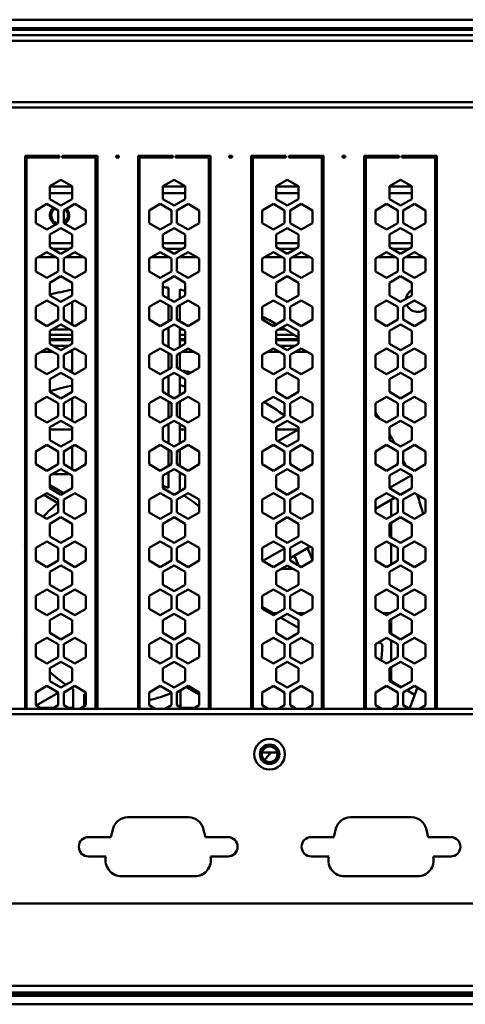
# Model space of a CAD drawing. Header units: millimetres. Extents: x 6596 to 7860, y -415 to 716.
# Tile 10 of 56: x 7139 to 7219, y -415 to -238. Entities that reach past the tile are written whole.
import ezdxf

# ---------------------------------------------------------------- set-up
doc = ezdxf.new("R2010")
doc.units = ezdxf.units.MM
doc.header["$LTSCALE"] = 81.675
doc.layers.get('0').update_dxf_attribs({"linetype": 'CONTINUOUS'})

msp = doc.modelspace()

# ---------------------------------------------------------------- linework, layer by layer
at = {"linetype": 'Continuous', "lineweight": 50}
for p, q in [((7490.87, -238.36), (7061.17, -238.36)), ((7490.87, -239.86), (7061.17, -239.86)), ((7063.52, -240.16), (7488.52, -240.16)), ((7062.52, -241.16), (7489.52, -241.16)), ((7488.32, -242.16), (7063.72, -242.16)), ((7375.32, -253.16), (7083.82, -253.16)), ((7375.32, -254.16), (7083.82, -254.16)), ((7139.82, -262.84), (7139.82, -362.16)), ((7146, -262.84), (7139.82, -262.84)), ((7140.06, -362.16), (7140.06, -263.14)), ((7140.06, -263.14), (7146, -263.14)), ((7146, -263.14), (7146, -262.84)), ((7146.51, -262.84), (7146.51, -263.14)), ((7152.82, -262.84), (7146.51, -262.84)), ((7146.51, -263.14), (7152.46, -263.14)), ((7148.06, -263.14), (7148.06, -262.84)), ((7152.46, -362.16), (7152.46, -263.14)), ((7152.82, -262.84), (7152.82, -362.16)), ((7156.16, -263.14), (7156.16, -262.84)), ((7156.16, -262.84), (7156.67, -262.84)), ((7156.67, -263.14), (7156.16, -263.14)), ((7156.67, -262.84), (7156.67, -263.14)), ((7160.12, -262.84), (7160.12, -362.16)), ((7166.32, -262.84), (7160.12, -262.84)), ((7160.38, -362.16), (7160.38, -263.14)), ((7160.38, -263.14), (7166.32, -263.14)), ((7166.32, -263.14), (7166.32, -262.84)), ((7166.83, -262.84), (7166.83, -263.14)), ((7173.12, -262.84), (7166.83, -262.84)), ((7166.83, -263.14), (7172.78, -263.14)), ((7172.78, -362.16), (7172.78, -263.14)), ((7173.12, -262.84), (7173.12, -362.16)), ((7176.48, -263.14), (7176.48, -262.84)), ((7176.48, -262.84), (7176.99, -262.84)), ((7176.99, -263.14), (7176.48, -263.14)), ((7176.99, -262.84), (7176.99, -263.14)), ((7180.42, -262.84), (7180.42, -362.16)), ((7186.64, -262.84), (7180.42, -262.84)), ((7180.7, -362.16), (7180.7, -263.14)), ((7180.7, -263.14), (7186.64, -263.14)), ((7186.64, -263.14), (7186.64, -262.84)), ((7187.15, -262.84), (7187.15, -263.14)), ((7193.42, -262.84), (7187.15, -262.84)), ((7187.15, -263.14), (7193.1, -263.14)), ((7193.1, -362.16), (7193.1, -263.14)), ((7193.42, -262.84), (7193.42, -362.16)), ((7196.8, -263.14), (7196.8, -262.84)), ((7196.8, -262.84), (7197.31, -262.84)), ((7197.31, -263.14), (7196.8, -263.14)), ((7197.31, -262.84), (7197.31, -263.14)), ((7200.72, -262.84), (7200.72, -362.16)), ((7206.96, -262.84), (7200.72, -262.84)), ((7201.02, -362.16), (7201.02, -263.14)), ((7201.02, -263.14), (7206.96, -263.14)), ((7206.96, -263.14), (7206.96, -262.84)), ((7207.47, -262.84), (7207.47, -263.14)), ((7213.72, -262.84), (7207.47, -262.84)), ((7207.47, -263.14), (7213.42, -263.14)), ((7208.4, -263.14), (7208.4, -262.84)), ((7212.85, -263.14), (7212.85, -262.84)), ((7213.42, -362.16), (7213.42, -263.14)), ((7213.72, -262.84), (7213.72, -362.16)), ((7139.82, -263.81), (7140.06, -263.81)), ((7152.82, -263.76), (7152.46, -263.76)), ((7172.78, -263.74), (7173.02, -263.74)), ((7180.42, -263.81), (7180.7, -263.81)), ((7213.42, -263.76), (7213.72, -263.76)), ((7213.42, -263.81), (7213.72, -263.81)), ((7140.06, -265.81), (7139.82, -265.81)), ((7173.02, -265.74), (7172.78, -265.74)), ((7180.7, -265.81), (7180.42, -265.81)), ((7213.72, -265.81), (7213.42, -265.81)), ((7140.06, -268.31), (7139.82, -268.31)), ((7146.26, -267.14), (7144.26, -268.29)), ((7144.26, -268.29), (7144.26, -270.6)), ((7148.26, -268.31), (7144.26, -268.31)), ((7148.26, -268.29), (7146.26, -267.14)), ((7148.26, -270.6), (7148.26, -268.29)), ((7152.82, -268.31), (7152.46, -268.31)), ((7160.38, -268.31), (7160.12, -268.31)), ((7166.58, -267.14), (7164.58, -268.29)), ((7164.58, -268.29), (7164.58, -270.6)), ((7168.58, -268.31), (7164.58, -268.31)), ((7168.58, -268.29), (7166.58, -267.14)), ((7168.58, -270.6), (7168.58, -268.29)), ((7173.12, -268.31), (7172.78, -268.31)), ((7180.7, -268.31), (7180.42, -268.31)), ((7186.9, -267.14), (7184.9, -268.29)), ((7184.9, -268.29), (7184.9, -270.6)), ((7188.9, -268.31), (7184.9, -268.31)), ((7188.9, -268.29), (7186.9, -267.14)), ((7188.9, -270.6), (7188.9, -268.29)), ((7193.42, -268.31), (7193.1, -268.31)), ((7201.02, -268.31), (7200.72, -268.31)), ((7207.22, -267.14), (7205.22, -268.29)), ((7205.22, -268.29), (7205.22, -270.6)), ((7209.22, -268.31), (7205.22, -268.31)), ((7209.22, -268.29), (7207.22, -267.14)), ((7209.22, -270.6), (7209.22, -268.29)), ((7213.72, -268.31), (7213.42, -268.31)), ((7139.82, -269.51), (7140.06, -269.51)), ((7144.26, -269.51), (7148.26, -269.51)), ((7144.26, -270.6), (7146.26, -271.75)), ((7146.26, -271.75), (7148.26, -270.6)), ((7152.46, -269.51), (7152.82, -269.51)), ((7160.12, -269.51), (7160.38, -269.51)), ((7164.58, -269.51), (7168.58, -269.51)), ((7164.58, -270.6), (7166.58, -271.75)), ((7166.58, -271.75), (7168.58, -270.6)), ((7172.78, -269.51), (7173.12, -269.51)), ((7180.42, -269.51), (7180.7, -269.51)), ((7184.9, -269.51), (7188.9, -269.51)), ((7184.9, -270.6), (7186.9, -271.75)), ((7186.9, -271.75), (7188.9, -270.6)), ((7193.1, -269.51), (7193.42, -269.51)), ((7200.72, -269.51), (7201.02, -269.51)), ((7205.22, -269.51), (7209.22, -269.51)), ((7205.22, -270.6), (7207.22, -271.75)), ((7207.22, -271.75), (7209.22, -270.6)), ((7213.42, -269.51), (7213.72, -269.51)), ((7143.76, -271.47), (7141.76, -272.62)), ((7145.76, -272.62), (7143.76, -271.47)), ((7148.76, -271.47), (7146.76, -272.62)), ((7150.76, -272.62), (7148.76, -271.47)), ((7164.08, -271.47), (7162.08, -272.62)), ((7166.08, -272.62), (7164.08, -271.47)), ((7169.08, -271.47), (7167.08, -272.62)), ((7171.08, -272.62), (7169.08, -271.47)), ((7184.4, -271.47), (7182.4, -272.62)), ((7186.4, -272.62), (7184.4, -271.47)), ((7189.4, -271.47), (7187.4, -272.62)), ((7191.4, -272.62), (7189.4, -271.47)), ((7204.72, -271.47), (7202.72, -272.62)), ((7206.72, -272.62), (7204.72, -271.47)), ((7209.72, -271.47), (7207.72, -272.62)), ((7211.72, -272.62), (7209.72, -271.47)), ((7141.76, -272.62), (7141.76, -274.93)), ((7145.76, -274.93), (7145.76, -272.62)), ((7146.76, -272.62), (7146.76, -274.93)), ((7150.76, -274.93), (7150.76, -272.62)), ((7162.08, -272.62), (7162.08, -274.93)), ((7166.08, -274.93), (7166.08, -272.62)), ((7167.08, -272.62), (7167.08, -274.93)), ((7171.08, -274.93), (7171.08, -272.62)), ((7182.4, -272.62), (7182.4, -274.93)), ((7186.4, -274.93), (7186.4, -272.62)), ((7187.4, -272.62), (7187.4, -274.93)), ((7191.4, -274.93), (7191.4, -272.62)), ((7202.72, -272.62), (7202.72, -274.93)), ((7206.72, -274.93), (7206.72, -272.62)), ((7207.72, -272.62), (7207.72, -274.93)), ((7211.72, -274.93), (7211.72, -272.62)), ((7141.76, -274.93), (7143.76, -276.08)), ((7143.76, -276.08), (7145.76, -274.93)), ((7146.26, -275.8), (7144.26, -276.95)), ((7148.26, -276.95), (7146.26, -275.8)), ((7146.76, -274.93), (7148.76, -276.08)), ((7148.76, -276.08), (7150.76, -274.93)), ((7162.08, -274.93), (7164.08, -276.08)), ((7164.08, -276.08), (7166.08, -274.93)), ((7166.58, -275.8), (7164.58, -276.95)), ((7168.58, -276.95), (7166.58, -275.8)), ((7167.08, -274.93), (7169.08, -276.08)), ((7169.08, -276.08), (7171.08, -274.93)), ((7182.4, -274.93), (7184.4, -276.08)), ((7184.4, -276.08), (7186.4, -274.93)), ((7186.9, -275.8), (7184.9, -276.95)), ((7188.9, -276.95), (7186.9, -275.8)), ((7187.4, -274.93), (7189.4, -276.08)), ((7189.4, -276.08), (7191.4, -274.93)), ((7202.72, -274.93), (7204.72, -276.08)), ((7204.72, -276.08), (7206.72, -274.93)), ((7207.22, -275.8), (7205.22, -276.95)), ((7209.22, -276.95), (7207.22, -275.8)), ((7207.72, -274.93), (7209.72, -276.08)), ((7209.72, -276.08), (7211.72, -274.93)), ((7144.26, -276.95), (7144.26, -279.26)), ((7148.26, -279.26), (7148.26, -276.95)), ((7164.58, -276.95), (7164.58, -279.26)), ((7168.58, -279.26), (7168.58, -276.95)), ((7184.9, -276.95), (7184.9, -279.26)), ((7188.9, -279.26), (7188.9, -276.95)), ((7205.22, -276.95), (7205.22, -279.26)), ((7209.22, -279.26), (7209.22, -276.95)), ((7139.82, -278.51), (7140.06, -278.51)), ((7144.26, -278.51), (7148.26, -278.51)), ((7144.26, -279.26), (7146.26, -280.41)), ((7146.26, -280.41), (7148.26, -279.26)), ((7152.46, -278.51), (7152.82, -278.51)), ((7160.12, -278.51), (7160.38, -278.51)), ((7164.58, -278.51), (7168.58, -278.51)), ((7164.58, -279.26), (7166.58, -280.41)), ((7166.58, -280.41), (7168.58, -279.26)), ((7172.78, -278.51), (7173.12, -278.51)), ((7180.42, -278.51), (7180.7, -278.51)), ((7184.9, -278.51), (7188.9, -278.51)), ((7184.9, -279.26), (7186.9, -280.41)), ((7186.9, -280.41), (7188.9, -279.26)), ((7193.1, -278.51), (7193.42, -278.51)), ((7200.72, -278.51), (7201.02, -278.51)), ((7205.22, -278.51), (7209.22, -278.51)), ((7205.22, -279.26), (7207.22, -280.41)), ((7207.22, -280.41), (7209.22, -279.26)), ((7213.42, -278.51), (7213.72, -278.51)), ((7139.82, -279.51), (7140.06, -279.51)), ((7140.06, -281.01), (7139.82, -281.01)), ((7143.76, -280.13), (7141.76, -281.28)), ((7145.29, -281.01), (7142.22, -281.01)), ((7145.76, -281.28), (7143.76, -280.13)), ((7144.7, -279.51), (7147.82, -279.51)), ((7148.76, -280.13), (7146.76, -281.28)), ((7150.29, -281.01), (7147.22, -281.01)), ((7150.76, -281.28), (7148.76, -280.13)), ((7152.46, -279.51), (7152.82, -279.51)), ((7152.82, -281.01), (7152.46, -281.01)), ((7160.12, -279.51), (7160.38, -279.51)), ((7160.38, -281.01), (7160.12, -281.01)), ((7164.08, -280.13), (7162.08, -281.28)), ((7165.61, -281.01), (7162.54, -281.01)), ((7166.08, -281.28), (7164.08, -280.13)), ((7165.02, -279.51), (7168.14, -279.51)), ((7169.08, -280.13), (7167.08, -281.28)), ((7170.61, -281.01), (7167.54, -281.01)), ((7171.08, -281.28), (7169.08, -280.13)), ((7172.78, -279.51), (7173.12, -279.51)), ((7173.12, -281.01), (7172.78, -281.01)), ((7180.42, -279.51), (7180.7, -279.51)), ((7180.7, -281.01), (7180.42, -281.01)), ((7184.4, -280.13), (7182.4, -281.28)), ((7185.93, -281.01), (7182.86, -281.01)), ((7186.4, -281.28), (7184.4, -280.13)), ((7185.34, -279.51), (7188.46, -279.51)), ((7189.4, -280.13), (7187.4, -281.28)), ((7190.93, -281.01), (7187.86, -281.01)), ((7191.4, -281.28), (7189.4, -280.13)), ((7193.1, -279.51), (7193.42, -279.51)), ((7193.42, -281.01), (7193.1, -281.01)), ((7200.72, -279.51), (7201.02, -279.51)), ((7201.02, -281.01), (7200.72, -281.01)), ((7204.72, -280.13), (7202.72, -281.28)), ((7206.25, -281.01), (7203.18, -281.01)), ((7206.72, -281.28), (7204.72, -280.13)), ((7205.66, -279.51), (7208.78, -279.51)), ((7209.72, -280.13), (7207.72, -281.28)), ((7210.27, -281.01), (7208.18, -281.01)), ((7211.72, -281.28), (7209.72, -280.13)), ((7213.42, -279.51), (7213.72, -279.51)), ((7141.76, -281.28), (7141.76, -283.59)), ((7145.76, -283.59), (7145.76, -281.28)), ((7146.76, -281.28), (7146.76, -283.59)), ((7150.76, -283.59), (7150.76, -281.28)), ((7162.08, -281.28), (7162.08, -283.59)), ((7166.08, -283.59), (7166.08, -281.28)), ((7167.08, -281.28), (7167.08, -283.59)), ((7171.08, -283.59), (7171.08, -281.28)), ((7182.4, -281.28), (7182.4, -283.59)), ((7186.4, -283.59), (7186.4, -281.28)), ((7187.4, -281.28), (7187.4, -283.59)), ((7191.4, -283.59), (7191.4, -281.28)), ((7202.72, -281.28), (7202.72, -283.59)), ((7206.72, -283.59), (7206.72, -281.28)), ((7207.72, -281.28), (7207.72, -283.59)), ((7211.72, -283.59), (7211.72, -281.28)), ((7141.76, -283.59), (7143.76, -284.74)), ((7143.76, -284.74), (7145.76, -283.59)), ((7146.26, -284.46), (7144.26, -285.61)), ((7148.26, -285.61), (7146.26, -284.46)), ((7146.76, -283.59), (7148.76, -284.74)), ((7148.76, -284.74), (7150.76, -283.59)), ((7162.08, -283.59), (7164.08, -284.74)), ((7164.08, -284.74), (7166.08, -283.59)), ((7166.58, -284.46), (7164.58, -285.61)), ((7168.58, -285.61), (7166.58, -284.46)), ((7167.08, -283.59), (7169.08, -284.74)), ((7169.08, -284.74), (7171.08, -283.59)), ((7182.4, -283.59), (7184.4, -284.74)), ((7184.4, -284.74), (7186.4, -283.59)), ((7186.9, -284.46), (7184.9, -285.61)), ((7188.9, -285.61), (7186.9, -284.46)), ((7187.4, -283.59), (7189.4, -284.74)), ((7189.4, -284.74), (7191.4, -283.59)), ((7202.72, -283.59), (7204.72, -284.74)), ((7204.72, -284.74), (7206.72, -283.59)), ((7207.22, -284.46), (7205.22, -285.61)), ((7209.22, -285.61), (7207.22, -284.46)), ((7207.72, -283.59), (7209.72, -284.74)), ((7209.72, -284.74), (7211.72, -283.59)), ((7144.26, -285.61), (7144.26, -287.92)), ((7148.26, -287.92), (7148.26, -285.61)), ((7164.58, -285.61), (7164.58, -287.92)), ((7165.58, -286.53), (7165.58, -288.5)), ((7168.58, -287.92), (7168.58, -285.61)), ((7184.9, -285.61), (7184.9, -287.92)), ((7188.9, -287.92), (7188.9, -285.61)), ((7205.22, -285.61), (7205.22, -287.92)), ((7209.22, -287.92), (7209.22, -285.61)), ((7144.26, -287.92), (7146.26, -289.07)), ((7146.26, -289.07), (7148.26, -287.92)), ((7164.58, -287.92), (7166.58, -289.07)), ((7166.58, -289.07), (7168.58, -287.92)), ((7167.58, -288.49), (7167.58, -286.85)), ((7184.9, -287.92), (7186.9, -289.07)), ((7186.9, -289.07), (7188.9, -287.92)), ((7205.22, -287.92), (7207.22, -289.07)), ((7207.22, -289.07), (7209.22, -287.92)), ((7143.76, -288.79), (7141.76, -289.94)), ((7141.76, -289.94), (7141.76, -292.25)), ((7145.76, -289.94), (7143.76, -288.79)), ((7145.76, -292.25), (7145.76, -289.94)), ((7148.76, -288.79), (7146.76, -289.94)), ((7146.76, -289.94), (7146.76, -292.25)), ((7148.3, -293.14), (7148.3, -289.05)), ((7150.76, -289.94), (7148.76, -288.79)), ((7150.76, -292.25), (7150.76, -289.94)), ((7164.08, -288.79), (7162.08, -289.94)), ((7162.08, -289.94), (7162.08, -292.25)), ((7166.08, -289.94), (7164.08, -288.79)), ((7165.58, -289.66), (7165.58, -292.54)), ((7166.08, -292.25), (7166.08, -289.94)), ((7169.08, -288.79), (7167.08, -289.94)), ((7167.08, -289.94), (7167.08, -292.25)), ((7167.58, -292.54), (7167.58, -289.65)), ((7171.08, -289.94), (7169.08, -288.79)), ((7171.08, -292.25), (7171.08, -289.94)), ((7184.4, -288.79), (7182.4, -289.94)), ((7182.4, -289.94), (7182.4, -292.25)), ((7186.4, -289.94), (7184.4, -288.79)), ((7186.4, -292.25), (7186.4, -289.94)), ((7189.4, -288.79), (7187.4, -289.94)), ((7187.4, -289.94), (7187.4, -292.25)), ((7191.4, -289.94), (7189.4, -288.79)), ((7191.4, -292.25), (7191.4, -289.94)), ((7204.72, -288.79), (7202.72, -289.94)), ((7202.72, -289.94), (7202.72, -292.25)), ((7206.72, -289.94), (7204.72, -288.79)), ((7206.72, -292.25), (7206.72, -289.94)), ((7209.72, -288.79), (7207.72, -289.94)), ((7207.72, -289.94), (7207.72, -292.25)), ((7211.72, -289.94), (7209.72, -288.79)), ((7211.72, -292.25), (7211.72, -289.94)), ((7141.76, -292.25), (7143.76, -293.4)), ((7143.76, -293.4), (7145.76, -292.25)), ((7146.26, -293.12), (7144.26, -294.27)), ((7148.26, -294.27), (7146.26, -293.12)), ((7146.76, -292.25), (7148.76, -293.4)), ((7148.76, -293.4), (7150.76, -292.25)), ((7162.08, -292.25), (7164.08, -293.4)), ((7164.08, -293.4), (7166.08, -292.25)), ((7166.58, -293.12), (7164.58, -294.27)), ((7168.58, -294.27), (7166.58, -293.12)), ((7167.08, -292.25), (7169.08, -293.4)), ((7169.08, -293.4), (7171.08, -292.25)), ((7182.4, -292.25), (7184.4, -293.4)), ((7184.4, -293.4), (7186.4, -292.25)), ((7186.9, -293.12), (7184.9, -294.27)), ((7188.9, -294.27), (7186.9, -293.12)), ((7187.4, -292.25), (7189.4, -293.4)), ((7189.4, -293.4), (7191.4, -292.25)), ((7202.72, -292.25), (7204.72, -293.4)), ((7204.72, -293.4), (7206.72, -292.25)), ((7207.22, -293.12), (7205.22, -294.27)), ((7209.22, -294.27), (7207.22, -293.12)), ((7207.72, -292.25), (7209.72, -293.4)), ((7209.72, -293.4), (7211.72, -292.25)), ((7140.06, -294.01), (7139.82, -294.01)), ((7140.06, -295.01), (7139.82, -295.01)), ((7144.26, -294.27), (7144.26, -296.58)), ((7148.26, -295.01), (7144.26, -295.01)), ((7147.81, -294.01), (7144.71, -294.01)), ((7148.26, -296.58), (7148.26, -294.27)), ((7164.58, -294.27), (7164.58, -296.58)), ((7165.58, -293.69), (7165.58, -297.16)), ((7167.58, -297.15), (7167.58, -293.7)), ((7168.13, -294.01), (7167.58, -294.01)), ((7168.58, -295.01), (7167.58, -295.01)), ((7168.58, -296.58), (7168.58, -294.27)), ((7173.12, -294.01), (7172.78, -294.01)), ((7173.12, -295.01), (7172.78, -295.01)), ((7180.7, -294.01), (7180.42, -294.01)), ((7180.7, -295.01), (7180.42, -295.01)), ((7184.9, -294.27), (7184.9, -296.58)), ((7188.04, -295.01), (7184.9, -295.01)), ((7186.53, -294.01), (7185.35, -294.01)), ((7188.9, -296.58), (7188.9, -294.27)), ((7205.22, -294.27), (7205.22, -296.58)), ((7209.22, -296.58), (7209.22, -294.27)), ((7139.82, -295.79), (7140.06, -295.79)), ((7140.06, -295.91), (7139.82, -295.91)), ((7139.82, -296.93), (7140.06, -296.93)), ((7144.26, -295.79), (7148.26, -295.79)), ((7148.26, -295.91), (7144.26, -295.91)), ((7144.26, -296.58), (7146.26, -297.73)), ((7144.86, -296.93), (7147.65, -296.93)), ((7146.26, -297.73), (7148.26, -296.58)), ((7164.58, -296.58), (7166.58, -297.73)), ((7166.58, -297.73), (7168.58, -296.58)), ((7167.58, -295.79), (7168.58, -295.79)), ((7168.58, -295.91), (7167.58, -295.91)), ((7167.58, -296.93), (7167.97, -296.93)), ((7172.78, -295.79), (7173.12, -295.79)), ((7173.12, -295.91), (7172.78, -295.91)), ((7172.78, -296.93), (7173.12, -296.93)), ((7180.42, -295.79), (7180.7, -295.79)), ((7180.7, -295.91), (7180.42, -295.91)), ((7180.42, -296.93), (7180.7, -296.93)), ((7184.9, -295.79), (7185.45, -295.79)), ((7188.9, -295.91), (7184.9, -295.91)), ((7184.9, -296.58), (7186.9, -297.73)), ((7188.9, -295.78), (7185.45, -295.79)), ((7185.5, -296.93), (7188.29, -296.93)), ((7186.9, -297.73), (7188.9, -296.58)), ((7205.22, -296.58), (7207.22, -297.73)), ((7207.22, -297.73), (7209.22, -296.58)), ((7140.06, -298.06), (7139.82, -298.06)), ((7143.76, -297.45), (7141.76, -298.6)), ((7141.76, -298.6), (7141.76, -300.91)), ((7144.81, -298.06), (7142.7, -298.06)), ((7145.76, -298.6), (7143.76, -297.45)), ((7145.76, -300.91), (7145.76, -298.6)), ((7148.76, -297.45), (7146.76, -298.6)), ((7146.76, -298.6), (7146.76, -300.91)), ((7148.3, -298.06), (7147.7, -298.06)), ((7148.3, -301.8), (7148.3, -297.71)), ((7150.76, -298.6), (7148.76, -297.45)), ((7150.76, -300.91), (7150.76, -298.6)), ((7164.08, -297.45), (7162.08, -298.6)), ((7162.08, -298.6), (7162.08, -300.91)), ((7166.08, -298.6), (7164.08, -297.45)), ((7165.58, -298.32), (7165.58, -301.2)), ((7166.08, -300.91), (7166.08, -298.6)), ((7169.08, -297.45), (7167.08, -298.6)), ((7167.08, -298.6), (7167.08, -300.91)), ((7167.58, -301.2), (7167.58, -298.31)), ((7170.13, -298.06), (7168.02, -298.06)), ((7171.08, -298.6), (7169.08, -297.45)), ((7171.08, -300.91), (7171.08, -298.6)), ((7173.12, -298.06), (7172.78, -298.06)), ((7180.7, -298.06), (7180.42, -298.06)), ((7184.4, -297.45), (7182.4, -298.6)), ((7182.4, -298.6), (7182.4, -300.91)), ((7185.45, -298.06), (7183.34, -298.06)), ((7186.4, -298.6), (7184.4, -297.45)), ((7186.4, -300.91), (7186.4, -298.6)), ((7189.4, -297.45), (7187.4, -298.6)), ((7187.4, -298.6), (7187.4, -300.91)), ((7190.45, -298.06), (7188.34, -298.06)), ((7191.4, -298.6), (7189.4, -297.45)), ((7191.4, -300.91), (7191.4, -298.6)), ((7204.72, -297.45), (7202.72, -298.6)), ((7202.72, -298.6), (7202.72, -300.91)), ((7206.72, -298.6), (7204.72, -297.45)), ((7206.72, -300.91), (7206.72, -298.6)), ((7209.72, -297.45), (7207.72, -298.6)), ((7207.72, -298.6), (7207.72, -300.91)), ((7211.72, -298.6), (7209.72, -297.45)), ((7211.72, -300.91), (7211.72, -298.6)), ((7141.76, -300.91), (7143.76, -302.07)), ((7143.76, -302.07), (7145.76, -300.91)), ((7146.26, -301.78), (7144.26, -302.93)), ((7148.26, -302.93), (7146.26, -301.78)), ((7146.76, -300.91), (7148.76, -302.07)), ((7148.76, -302.07), (7150.76, -300.91)), ((7162.08, -300.91), (7164.08, -302.07)), ((7164.08, -302.07), (7166.08, -300.91)), ((7166.58, -301.78), (7164.58, -302.93)), ((7165.58, -302.35), (7165.58, -305.82)), ((7168.58, -302.93), (7166.58, -301.78)), ((7167.08, -300.91), (7169.08, -302.07)), ((7167.58, -305.81), (7167.58, -302.36)), ((7169.08, -302.07), (7171.08, -300.91)), ((7182.4, -300.91), (7184.4, -302.07)), ((7184.4, -302.07), (7186.4, -300.91)), ((7186.9, -301.78), (7184.9, -302.93)), ((7188.9, -302.93), (7186.9, -301.78)), ((7187.4, -300.91), (7189.4, -302.07)), ((7189.4, -302.07), (7191.4, -300.91)), ((7202.72, -300.91), (7204.72, -302.07)), ((7204.72, -302.07), (7206.72, -300.91)), ((7207.22, -301.78), (7205.22, -302.93)), ((7209.22, -302.93), (7207.22, -301.78)), ((7207.72, -300.91), (7209.72, -302.07)), ((7209.72, -302.07), (7211.72, -300.91)), ((7144.26, -302.93), (7144.26, -305.24)), ((7148.26, -305.24), (7148.26, -302.93)), ((7164.58, -302.93), (7164.58, -305.24)), ((7168.58, -305.24), (7168.58, -302.93)), ((7184.9, -302.93), (7184.9, -305.24)), ((7188.9, -305.24), (7188.9, -302.93)), ((7205.22, -302.93), (7205.22, -305.24)), ((7209.22, -305.24), (7209.22, -302.93)), ((7144.26, -305.24), (7146.26, -306.4)), ((7146.26, -306.4), (7148.26, -305.24)), ((7164.58, -305.24), (7166.58, -306.4)), ((7166.58, -306.4), (7168.58, -305.24)), ((7184.9, -305.24), (7186.9, -306.4)), ((7186.9, -306.4), (7188.9, -305.24)), ((7205.22, -305.24), (7207.22, -306.4)), ((7207.22, -306.4), (7209.22, -305.24)), ((7143.76, -306.11), (7141.76, -307.26)), ((7141.76, -307.26), (7141.76, -309.57)), ((7145.76, -307.26), (7143.76, -306.11)), ((7145.76, -309.57), (7145.76, -307.26)), ((7148.76, -306.11), (7146.76, -307.26)), ((7146.76, -307.26), (7146.76, -309.57)), ((7148.3, -310.46), (7148.3, -306.37)), ((7150.76, -307.26), (7148.76, -306.11)), ((7150.76, -309.57), (7150.76, -307.26)), ((7164.08, -306.11), (7162.08, -307.26)), ((7162.08, -307.26), (7162.08, -309.57)), ((7166.08, -307.26), (7164.08, -306.11)), ((7165.58, -306.98), (7165.58, -309.86)), ((7166.08, -309.57), (7166.08, -307.26)), ((7169.08, -306.11), (7167.08, -307.26)), ((7167.08, -307.26), (7167.08, -309.57)), ((7167.58, -309.86), (7167.58, -306.97)), ((7171.08, -307.26), (7169.08, -306.11)), ((7171.08, -309.57), (7171.08, -307.26)), ((7184.4, -306.11), (7182.4, -307.26)), ((7182.4, -307.26), (7182.4, -309.57)), ((7186.4, -307.26), (7184.4, -306.11)), ((7186.4, -309.57), (7186.4, -307.26)), ((7189.4, -306.11), (7187.4, -307.26)), ((7187.4, -307.26), (7187.4, -309.57)), ((7191.4, -307.26), (7189.4, -306.11)), ((7191.4, -309.57), (7191.4, -307.26)), ((7204.72, -306.11), (7202.72, -307.26)), ((7202.72, -307.26), (7202.72, -309.57)), ((7206.72, -307.26), (7204.72, -306.11)), ((7206.72, -309.57), (7206.72, -307.26)), ((7209.72, -306.11), (7207.72, -307.26)), ((7207.72, -307.26), (7207.72, -309.57)), ((7211.72, -307.26), (7209.72, -306.11)), ((7211.72, -309.57), (7211.72, -307.26)), ((7213.72, -306.53), (7213.42, -306.53)), ((7141.76, -309.57), (7143.76, -310.73)), ((7143.76, -310.73), (7145.76, -309.57)), ((7146.76, -309.57), (7148.76, -310.73)), ((7148.76, -310.73), (7150.76, -309.57)), ((7162.08, -309.57), (7164.08, -310.73)), ((7164.08, -310.73), (7166.08, -309.57)), ((7167.08, -309.57), (7169.08, -310.73)), ((7169.08, -310.73), (7171.08, -309.57)), ((7182.4, -309.57), (7184.4, -310.73)), ((7184.4, -310.73), (7186.4, -309.57)), ((7187.4, -309.57), (7189.4, -310.73)), ((7189.4, -310.73), (7191.4, -309.57)), ((7193.42, -309.35), (7193.1, -309.54)), ((7202.72, -309.57), (7204.72, -310.73)), ((7204.72, -310.73), (7206.72, -309.57)), ((7207.72, -309.57), (7209.72, -310.73)), ((7209.72, -310.73), (7211.72, -309.57)), ((7146.26, -310.44), (7144.26, -311.59)), ((7148.26, -311.59), (7146.26, -310.44)), ((7166.58, -310.44), (7164.58, -311.59)), ((7165.58, -311.01), (7165.58, -314.48)), ((7168.58, -311.59), (7166.58, -310.44)), ((7167.58, -314.48), (7167.58, -311.02)), ((7186.9, -310.44), (7184.9, -311.59)), ((7188.9, -311.59), (7186.9, -310.44)), ((7207.22, -310.44), (7205.22, -311.59)), ((7209.22, -311.59), (7207.22, -310.44)), ((7139.82, -312.01), (7140.06, -312.01)), ((7144.26, -311.59), (7144.26, -313.9)), ((7144.26, -312.01), (7148.26, -312.01)), ((7148.26, -313.9), (7148.26, -311.59)), ((7164.58, -311.59), (7164.58, -313.9)), ((7167.58, -312.01), (7168.58, -312.01)), ((7168.58, -313.9), (7168.58, -311.59)), ((7172.78, -312.01), (7173.12, -312.01)), ((7180.42, -312.01), (7180.7, -312.01)), ((7184.9, -311.59), (7184.9, -313.9)), ((7184.9, -312.01), (7188.81, -312.01)), ((7188.9, -311.96), (7185.22, -314.09)), ((7188.9, -313.9), (7188.9, -311.59)), ((7205.22, -311.59), (7205.22, -313.9)), ((7209.22, -313.9), (7209.22, -311.59)), ((7143.76, -314.77), (7141.76, -315.92)), ((7145.76, -315.92), (7143.76, -314.77)), ((7144.26, -313.9), (7146.26, -315.06)), ((7146.26, -315.06), (7148.26, -313.9)), ((7148.76, -314.77), (7146.76, -315.92)), ((7150.76, -315.92), (7148.76, -314.77)), ((7164.08, -314.77), (7162.08, -315.92)), ((7166.08, -315.92), (7164.08, -314.77)), ((7164.58, -313.9), (7166.58, -315.06)), ((7166.58, -315.06), (7168.58, -313.9)), ((7169.08, -314.77), (7167.08, -315.92)), ((7171.08, -315.92), (7169.08, -314.77)), ((7184.4, -314.77), (7182.4, -315.92)), ((7186.4, -315.92), (7184.4, -314.77)), ((7184.9, -313.9), (7186.9, -315.06)), ((7186.9, -315.06), (7188.9, -313.9)), ((7189.4, -314.77), (7187.4, -315.92)), ((7191.4, -315.92), (7189.4, -314.77)), ((7204.72, -314.77), (7202.72, -315.92)), ((7206.72, -315.92), (7204.72, -314.77)), ((7205.22, -313.9), (7207.22, -315.06)), ((7207.22, -315.06), (7209.22, -313.9)), ((7209.72, -314.77), (7207.72, -315.92)), ((7211.72, -315.92), (7209.72, -314.77)), ((7141.76, -315.92), (7141.76, -318.23)), ((7145.76, -318.23), (7145.76, -315.92)), ((7146.76, -315.92), (7146.76, -318.23)), ((7148.3, -319.12), (7148.3, -315.03)), ((7150.76, -318.23), (7150.76, -315.92)), ((7162.08, -315.92), (7162.08, -318.23)), ((7165.58, -315.64), (7165.58, -318.52)), ((7166.08, -318.23), (7166.08, -315.92)), ((7167.08, -315.92), (7167.08, -318.23)), ((7167.58, -318.52), (7167.58, -315.63)), ((7171.08, -318.23), (7171.08, -315.92)), ((7182.4, -315.92), (7182.4, -318.23)), ((7186.4, -318.23), (7186.4, -315.92)), ((7187.4, -315.92), (7187.4, -318.23)), ((7191.4, -318.23), (7191.4, -315.92)), ((7202.72, -315.92), (7202.72, -318.23)), ((7206.72, -318.23), (7206.72, -315.92)), ((7207.72, -315.92), (7207.72, -318.23)), ((7211.72, -318.23), (7211.72, -315.92)), ((7141.76, -318.23), (7143.76, -319.39)), ((7143.76, -319.39), (7145.76, -318.23)), ((7146.76, -318.23), (7148.76, -319.39)), ((7148.76, -319.39), (7150.76, -318.23)), ((7162.08, -318.23), (7164.08, -319.39)), ((7164.08, -319.39), (7166.08, -318.23)), ((7167.08, -318.23), (7169.08, -319.39)), ((7169.08, -319.39), (7171.08, -318.23)), ((7180.7, -316.7), (7180.42, -316.86)), ((7182.4, -318.23), (7184.4, -319.39)), ((7184.4, -319.39), (7186.4, -318.23)), ((7187.4, -318.23), (7189.4, -319.39)), ((7189.4, -319.39), (7191.4, -318.23)), ((7202.72, -318.23), (7204.72, -319.39)), ((7204.72, -319.39), (7206.72, -318.23)), ((7207.72, -318.23), (7209.72, -319.39)), ((7209.72, -319.39), (7211.72, -318.23)), ((7139.82, -319.46), (7140.06, -319.6)), ((7146.26, -319.1), (7144.26, -320.25)), ((7147.84, -320.01), (7144.67, -320.01)), ((7148.26, -320.25), (7146.26, -319.1)), ((7166.58, -319.1), (7164.58, -320.25)), ((7165.58, -319.67), (7165.58, -322.5)), ((7168.58, -320.25), (7166.58, -319.1)), ((7167.58, -323.14), (7167.58, -319.68)), ((7168.16, -320.01), (7167.58, -320.01)), ((7173.12, -320.01), (7172.78, -320.01)), ((7186.9, -319.1), (7184.9, -320.25)), ((7188.9, -320.25), (7186.9, -319.1)), ((7207.22, -319.1), (7205.22, -320.25)), ((7209.22, -320.25), (7207.22, -319.1)), ((7140.06, -321.91), (7139.82, -321.77)), ((7144.26, -320.25), (7144.26, -322.56)), ((7148.26, -322.56), (7148.26, -320.25)), ((7164.58, -320.25), (7164.58, -322.56)), ((7168.58, -322.56), (7168.58, -320.25)), ((7173.12, -321.07), (7172.78, -321.27)), ((7184.9, -320.25), (7184.9, -322.56)), ((7188.9, -322.56), (7188.9, -320.25)), ((7205.22, -320.25), (7205.22, -322.56)), ((7205.22, -322.5), (7208.98, -320.33)), ((7209.22, -322.56), (7209.22, -320.25)), ((7143.76, -323.43), (7141.76, -324.58)), ((7145.76, -324.58), (7143.76, -323.43)), ((7144.26, -322.02), (7146.72, -323.45)), ((7144.26, -322.56), (7146.26, -323.72)), ((7146.26, -323.72), (7148.26, -322.56)), ((7148.76, -323.43), (7146.76, -324.58)), ((7150.76, -324.58), (7148.76, -323.43)), ((7164.08, -323.43), (7162.08, -324.58)), ((7166.08, -324.58), (7164.08, -323.43)), ((7164.58, -322.56), (7166.58, -323.72)), ((7166.58, -323.72), (7168.58, -322.56)), ((7169.08, -323.43), (7167.08, -324.58)), ((7171.08, -324.58), (7169.08, -323.43)), ((7184.4, -323.43), (7182.4, -324.58)), ((7186.4, -324.58), (7184.4, -323.43)), ((7184.9, -322.56), (7186.9, -323.72)), ((7186.9, -323.72), (7188.9, -322.56)), ((7189.4, -323.43), (7187.4, -324.58)), ((7191.4, -324.58), (7189.4, -323.43)), ((7204.72, -323.43), (7202.72, -324.58)), ((7206.72, -324.58), (7204.72, -323.43)), ((7205.22, -322.56), (7207.22, -323.72)), ((7209.19, -322.51), (7207.19, -323.67)), ((7207.22, -323.72), (7209.22, -322.56)), ((7209.72, -323.43), (7207.72, -324.58)), ((7211.72, -324.58), (7209.72, -323.43)), ((7141.76, -324.58), (7141.76, -326.89)), ((7145.77, -325.2), (7143.22, -323.74)), ((7145.76, -326.89), (7145.76, -324.58)), ((7146.76, -324.58), (7146.76, -326.89)), ((7150.76, -326.89), (7150.76, -324.58)), ((7162.08, -324.58), (7162.08, -326.89)), ((7166.08, -326.89), (7166.08, -324.58)), ((7167.08, -324.58), (7167.08, -326.89)), ((7171.08, -326.89), (7171.08, -324.58)), ((7182.4, -324.58), (7182.4, -326.89)), ((7186.4, -326.89), (7186.4, -324.58)), ((7187.4, -324.58), (7187.4, -326.89)), ((7191.4, -326.89), (7191.4, -324.58)), ((7200.72, -325.09), (7201.02, -324.92)), ((7206.16, -324.26), (7202.72, -326.25)), ((7202.72, -324.58), (7202.72, -326.89)), ((7205.52, -327.58), (7205.52, -324.63)), ((7206.72, -326.89), (7206.72, -324.58)), ((7207.72, -324.58), (7207.72, -326.89)), ((7211.72, -326.89), (7211.72, -324.58)), ((7141.76, -326.89), (7143.76, -328.05)), ((7143.76, -328.05), (7145.76, -326.89)), ((7146.76, -326.89), (7148.76, -328.05)), ((7148.76, -328.05), (7150.76, -326.89)), ((7162.08, -326.89), (7164.08, -328.05)), ((7164.08, -328.05), (7166.08, -326.89)), ((7167.08, -326.89), (7169.08, -328.05)), ((7169.08, -328.05), (7171.08, -326.89)), ((7182.4, -326.89), (7184.4, -328.05)), ((7184.4, -328.05), (7186.4, -326.89)), ((7187.4, -326.89), (7189.4, -328.05)), ((7189.4, -328.05), (7191.4, -326.89)), ((7201.02, -327.23), (7200.72, -327.4)), ((7202.72, -326.89), (7204.72, -328.05)), ((7204.72, -328.05), (7206.72, -326.89)), ((7207.72, -326.89), (7209.72, -328.05)), ((7209.72, -328.05), (7211.72, -326.89)), ((7146.26, -327.76), (7144.26, -328.91)), ((7144.26, -328.91), (7144.26, -331.22)), ((7148.26, -328.91), (7146.26, -327.76)), ((7148.26, -331.22), (7148.26, -328.91)), ((7166.58, -327.76), (7164.58, -328.91)), ((7164.58, -328.91), (7164.58, -331.22)), ((7168.58, -328.91), (7166.58, -327.76)), ((7168.58, -331.22), (7168.58, -328.91)), ((7186.9, -327.76), (7184.9, -328.91)), ((7184.9, -328.91), (7184.9, -331.22)), ((7188.9, -328.91), (7186.9, -327.76)), ((7188.9, -331.22), (7188.9, -328.91)), ((7207.22, -327.76), (7205.22, -328.91)), ((7205.22, -328.91), (7205.22, -331.22)), ((7205.52, -331.39), (7205.52, -328.74)), ((7209.22, -328.91), (7207.22, -327.76)), ((7209.22, -331.22), (7209.22, -328.91)), ((7193.1, -329.49), (7193.42, -329.31)), ((7143.76, -332.09), (7141.76, -333.24)), ((7145.76, -333.24), (7143.76, -332.09)), ((7144.26, -331.22), (7146.26, -332.38)), ((7146.26, -332.38), (7148.26, -331.22)), ((7148.76, -332.09), (7146.76, -333.24)), ((7150.76, -333.24), (7148.76, -332.09)), ((7164.08, -332.09), (7162.08, -333.24)), ((7166.08, -333.24), (7164.08, -332.09)), ((7164.58, -331.22), (7166.58, -332.38)), ((7166.58, -332.38), (7168.58, -331.22)), ((7169.08, -332.09), (7167.08, -333.24)), ((7171.08, -333.24), (7169.08, -332.09)), ((7184.4, -332.09), (7182.4, -333.24)), ((7186.4, -333.24), (7184.4, -332.09)), ((7184.9, -331.22), (7186.9, -332.38)), ((7186.9, -332.38), (7188.9, -331.22)), ((7189.4, -332.09), (7187.4, -333.24)), ((7191.4, -333.24), (7189.4, -332.09)), ((7193.42, -331.62), (7193.1, -331.8)), ((7204.72, -332.09), (7202.72, -333.24)), ((7206.72, -333.24), (7204.72, -332.09)), ((7205.22, -331.22), (7207.22, -332.38)), ((7205.52, -336.24), (7205.52, -332.55)), ((7207.22, -332.38), (7209.22, -331.22)), ((7209.72, -332.09), (7207.72, -333.24)), ((7211.72, -333.24), (7209.72, -332.09)), ((7141.76, -333.24), (7141.76, -335.55)), ((7145.76, -335.55), (7145.76, -333.24)), ((7146.76, -333.24), (7146.76, -335.55)), ((7150.76, -335.55), (7150.76, -333.24)), ((7162.08, -333.24), (7162.08, -335.55)), ((7166.08, -335.55), (7166.08, -333.24)), ((7167.08, -333.24), (7167.08, -335.55)), ((7171.08, -335.55), (7171.08, -333.24)), ((7182.4, -333.24), (7182.4, -335.55)), ((7182.5, -335.61), (7186.4, -333.36)), ((7186.4, -335.55), (7186.4, -333.24)), ((7191, -333.01), (7187.4, -335.09)), ((7187.4, -333.24), (7187.4, -335.55)), ((7191.4, -335.55), (7191.4, -333.24)), ((7202.72, -333.24), (7202.72, -335.55)), ((7206.72, -335.55), (7206.72, -333.24)), ((7207.72, -333.24), (7207.72, -335.55)), ((7211.72, -335.55), (7211.72, -333.24)), ((7141.76, -335.55), (7143.76, -336.71)), ((7143.76, -336.71), (7145.76, -335.55)), ((7146.76, -335.55), (7148.76, -336.71)), ((7148.76, -336.71), (7150.76, -335.55)), ((7162.08, -335.55), (7164.08, -336.71)), ((7164.08, -336.71), (7166.08, -335.55)), ((7167.08, -335.55), (7169.08, -336.71)), ((7169.08, -336.71), (7171.08, -335.55)), ((7182.4, -335.55), (7184.4, -336.71)), ((7184.4, -336.71), (7186.4, -335.55)), ((7187.4, -335.55), (7189.4, -336.71)), ((7189.4, -336.71), (7191.4, -335.55)), ((7202.72, -335.55), (7204.72, -336.71)), ((7204.72, -336.71), (7206.72, -335.55)), ((7207.72, -335.55), (7209.72, -336.71)), ((7209.72, -336.71), (7211.72, -335.55)), ((7146.26, -336.42), (7144.26, -337.57)), ((7144.26, -337.57), (7144.26, -339.88)), ((7148.26, -337.57), (7146.26, -336.42)), ((7148.26, -339.88), (7148.26, -337.57)), ((7166.58, -336.42), (7164.58, -337.57)), ((7164.58, -337.57), (7164.58, -339.88)), ((7168.58, -337.57), (7166.58, -336.42)), ((7168.58, -339.88), (7168.58, -337.57)), ((7180.42, -336.82), (7180.7, -336.65)), ((7186.9, -336.42), (7184.9, -337.57)), ((7184.9, -337.57), (7184.9, -339.88)), ((7185.87, -337.01), (7187.93, -337.01)), ((7188.9, -337.57), (7186.9, -336.42)), ((7188.9, -339.88), (7188.9, -337.57)), ((7193.1, -337.01), (7193.42, -337.01)), ((7200.72, -337.01), (7201.02, -337.01)), ((7207.22, -336.42), (7205.22, -337.57)), ((7205.22, -337.57), (7205.22, -339.88)), ((7209.22, -337.57), (7207.22, -336.42)), ((7209.22, -339.88), (7209.22, -337.57)), ((7180.7, -338.96), (7180.42, -339.12)), ((7143.76, -340.75), (7141.76, -341.9)), ((7145.76, -341.9), (7143.76, -340.75)), ((7144.26, -339.88), (7146.26, -341.04)), ((7146.26, -341.04), (7148.26, -339.88)), ((7148.76, -340.75), (7146.76, -341.9)), ((7150.76, -341.9), (7148.76, -340.75)), ((7164.08, -340.75), (7162.08, -341.9)), ((7166.08, -341.9), (7164.08, -340.75)), ((7164.58, -339.88), (7166.58, -341.04)), ((7166.58, -341.04), (7168.58, -339.88)), ((7169.08, -340.75), (7167.08, -341.9)), ((7171.08, -341.9), (7169.08, -340.75)), ((7184.4, -340.75), (7182.4, -341.9)), ((7186.4, -341.9), (7184.4, -340.75)), ((7184.9, -339.88), (7186.9, -341.04)), ((7186.9, -341.04), (7188.9, -339.88)), ((7189.4, -340.75), (7187.4, -341.9)), ((7191.4, -341.9), (7189.4, -340.75)), ((7204.72, -340.75), (7202.72, -341.9)), ((7206.72, -341.9), (7204.72, -340.75)), ((7205.22, -339.88), (7207.22, -341.04)), ((7207.22, -341.04), (7209.22, -339.88)), ((7209.72, -340.75), (7207.72, -341.9)), ((7211.72, -341.9), (7209.72, -340.75)), ((7141.76, -341.9), (7141.76, -344.21)), ((7145.76, -344.21), (7145.76, -341.9)), ((7146.76, -341.9), (7146.76, -344.21)), ((7150.76, -344.21), (7150.76, -341.9)), ((7162.08, -341.9), (7162.08, -344.21)), ((7166.08, -344.21), (7166.08, -341.9)), ((7167.08, -341.9), (7167.08, -344.21)), ((7171.08, -344.21), (7171.08, -341.9)), ((7180.7, -342.88), (7180.42, -342.72)), ((7182.4, -341.9), (7182.4, -344.21)), ((7186.4, -344.21), (7186.4, -341.9)), ((7187.4, -341.9), (7187.4, -344.21)), ((7191.4, -344.21), (7191.4, -341.9)), ((7202.72, -341.9), (7202.72, -344.21)), ((7206.72, -344.21), (7206.72, -341.9)), ((7207.72, -341.9), (7207.72, -344.21)), ((7211.72, -344.21), (7211.72, -341.9)), ((7141.76, -344.21), (7143.76, -345.37)), ((7143.76, -345.37), (7145.76, -344.21)), ((7146.76, -344.21), (7148.76, -345.37)), ((7148.76, -345.37), (7150.76, -344.21)), ((7162.08, -344.21), (7164.08, -345.37)), ((7164.08, -345.37), (7166.08, -344.21)), ((7167.08, -344.21), (7169.08, -345.37)), ((7169.08, -345.37), (7171.08, -344.21)), ((7184.7, -345.19), (7182.4, -343.87)), ((7182.4, -344.21), (7184.4, -345.37)), ((7184.4, -345.37), (7186.4, -344.21)), ((7187.4, -344.21), (7189.4, -345.37)), ((7189.4, -345.37), (7191.4, -344.21)), ((7202.72, -344.21), (7204.72, -345.37)), ((7204.72, -345.37), (7206.72, -344.21)), ((7207.72, -344.21), (7209.72, -345.37)), ((7209.72, -345.37), (7211.72, -344.21)), ((7146.26, -345.08), (7144.26, -346.23)), ((7144.26, -346.23), (7144.26, -348.54)), ((7148.26, -346.23), (7146.26, -345.08)), ((7148.26, -348.54), (7148.26, -346.23)), ((7166.58, -345.08), (7164.58, -346.23)), ((7164.58, -346.23), (7164.58, -348.54)), ((7168.58, -346.23), (7166.58, -345.08)), ((7168.58, -348.54), (7168.58, -346.23)), ((7185.01, -345.01), (7184.38, -345.01)), ((7186.9, -345.08), (7184.9, -346.23)), ((7184.9, -346.23), (7184.9, -348.54)), ((7188.9, -347.62), (7185.7, -345.77)), ((7188.9, -346.23), (7186.9, -345.08)), ((7190.01, -345.01), (7188.79, -345.01)), ((7188.9, -348.54), (7188.9, -346.23)), ((7193.42, -345.01), (7193.1, -345.01)), ((7201.02, -345.01), (7200.72, -345.01)), ((7205.33, -345.01), (7204.11, -345.01)), ((7207.22, -345.08), (7205.22, -346.23)), ((7205.22, -346.23), (7205.22, -348.54)), ((7205.52, -348.71), (7205.52, -346.06)), ((7209.22, -346.23), (7207.22, -345.08)), ((7209.22, -348.54), (7209.22, -346.23)), ((7200.72, -347.7), (7201.02, -347.7)), ((7143.76, -349.41), (7141.76, -350.56)), ((7145.76, -350.56), (7143.76, -349.41)), ((7144.26, -348.54), (7146.26, -349.7)), ((7146.26, -349.7), (7148.26, -348.54)), ((7148.76, -349.41), (7146.76, -350.56)), ((7150.76, -350.56), (7148.76, -349.41)), ((7164.08, -349.41), (7162.08, -350.56)), ((7166.08, -350.56), (7164.08, -349.41)), ((7164.58, -348.54), (7166.58, -349.7)), ((7166.58, -349.7), (7168.58, -348.54)), ((7169.08, -349.41), (7167.08, -350.56)), ((7171.08, -350.56), (7169.08, -349.41)), ((7184.4, -349.41), (7182.4, -350.56)), ((7186.4, -350.56), (7184.4, -349.41)), ((7184.9, -348.54), (7186.9, -349.7)), ((7186.9, -349.7), (7188.9, -348.54)), ((7189.4, -349.41), (7187.4, -350.56)), ((7191.4, -350.56), (7189.4, -349.41)), ((7193.42, -350.23), (7193.1, -350.04)), ((7204.72, -349.41), (7202.72, -350.56)), ((7206.72, -350.56), (7204.72, -349.41)), ((7205.22, -348.54), (7207.22, -349.7)), ((7205.52, -353.56), (7205.52, -349.87)), ((7207.22, -349.7), (7209.22, -348.54)), ((7209.72, -349.41), (7207.72, -350.56)), ((7211.72, -350.56), (7209.72, -349.41)), ((7141.76, -350.56), (7141.76, -352.87)), ((7145.76, -352.87), (7145.76, -350.56)), ((7146.76, -350.56), (7146.76, -352.87)), ((7150.76, -352.87), (7150.76, -350.56)), ((7162.08, -350.56), (7162.08, -352.87)), ((7166.08, -352.87), (7166.08, -350.56)), ((7167.08, -350.56), (7167.08, -352.87)), ((7171.08, -352.87), (7171.08, -350.56)), ((7182.4, -350.56), (7182.4, -352.87)), ((7186.4, -352.87), (7186.4, -350.56)), ((7187.4, -350.56), (7187.4, -352.87)), ((7191.4, -352.87), (7191.4, -350.56)), ((7201.02, -350.32), (7200.72, -350.32)), ((7202.72, -350.56), (7202.72, -352.87)), ((7203.45, -350.32), (7203.13, -350.32)), ((7206.72, -352.87), (7206.72, -350.56)), ((7207.72, -350.56), (7207.72, -352.87)), ((7211.72, -352.87), (7211.72, -350.56)), ((7141.76, -352.87), (7143.76, -354.03)), ((7143.76, -354.03), (7145.76, -352.87)), ((7146.26, -353.74), (7144.26, -354.89)), ((7148.26, -354.89), (7146.26, -353.74)), ((7146.76, -352.87), (7148.76, -354.03)), ((7148.76, -354.03), (7150.76, -352.87)), ((7162.08, -352.87), (7164.08, -354.03)), ((7164.08, -354.03), (7166.08, -352.87)), ((7166.58, -353.74), (7164.58, -354.89)), ((7168.58, -354.89), (7166.58, -353.74)), ((7167.08, -352.87), (7169.08, -354.03)), ((7169.08, -354.03), (7171.08, -352.87)), ((7182.4, -352.87), (7184.4, -354.03)), ((7184.4, -354.03), (7186.4, -352.87)), ((7186.9, -353.74), (7184.9, -354.89)), ((7188.9, -354.89), (7186.9, -353.74)), ((7187.4, -352.87), (7189.4, -354.03)), ((7189.4, -354.03), (7191.4, -352.87)), ((7202.72, -352.87), (7204.72, -354.03)), ((7204.72, -354.03), (7206.72, -352.87)), ((7207.22, -353.74), (7205.22, -354.89)), ((7209.22, -354.89), (7207.22, -353.74)), ((7207.72, -352.87), (7209.72, -354.03)), ((7209.72, -354.03), (7211.72, -352.87)), ((7144.26, -354.89), (7144.26, -357.2)), ((7148.26, -357.2), (7148.26, -354.89)), ((7164.58, -354.89), (7164.58, -357.2)), ((7168.58, -357.2), (7168.58, -354.89)), ((7184.9, -354.89), (7184.9, -357.2)), ((7188.9, -357.2), (7188.9, -354.89)), ((7201.02, -354.62), (7200.72, -354.44)), ((7205.22, -354.89), (7205.22, -357.2)), ((7205.52, -357.21), (7205.52, -354.72)), ((7209.22, -357.2), (7209.22, -354.89)), ((7144.26, -357.2), (7146.26, -358.36)), ((7146.26, -358.36), (7148.26, -357.2)), ((7164.58, -357.2), (7166.58, -358.36)), ((7166.58, -358.36), (7168.58, -357.2)), ((7184.9, -357.2), (7186.9, -358.36)), ((7186.9, -358.36), (7188.9, -357.2)), ((7207.36, -358.28), (7205.22, -357.04)), ((7205.22, -357.2), (7207.22, -358.36)), ((7207.22, -358.36), (7209.22, -357.2)), ((7143.76, -358.07), (7141.76, -359.22)), ((7145.76, -359.22), (7143.76, -358.07)), ((7148.76, -358.07), (7146.76, -359.22)), ((7148.45, -358.58), (7148.45, -362.16)), ((7150.76, -359.22), (7148.76, -358.07)), ((7164.08, -358.07), (7162.08, -359.22)), ((7166.08, -359.22), (7164.08, -358.07)), ((7169.08, -358.07), (7167.08, -359.22)), ((7167.74, -358.84), (7167.74, -361.91)), ((7171.08, -359.6), (7168.75, -358.26)), ((7171.08, -359.22), (7169.08, -358.07)), ((7172.78, -358.27), (7173.12, -358.47)), ((7184.4, -358.07), (7182.4, -359.22)), ((7186.4, -359.22), (7184.4, -358.07)), ((7189.4, -358.07), (7187.4, -359.22)), ((7191.4, -359.22), (7189.4, -358.07)), ((7204.72, -358.07), (7202.72, -359.22)), ((7206.72, -359.22), (7204.72, -358.07)), ((7209.72, -358.07), (7207.72, -359.22)), ((7209.76, -359.66), (7208.36, -358.85)), ((7211.72, -359.22), (7209.72, -358.07)), ((7141.76, -359.22), (7141.76, -361.53)), ((7141.84, -361.58), (7145.76, -359.31)), ((7145.76, -361.53), (7145.76, -359.22)), ((7146.76, -359.22), (7146.76, -361.53)), ((7150.45, -361.71), (7150.45, -359.53)), ((7150.76, -361.53), (7150.76, -359.22)), ((7162.08, -359.22), (7162.08, -361.53)), ((7166.08, -361.53), (7166.08, -359.22)), ((7167.08, -359.22), (7167.08, -361.53)), ((7171.08, -361.53), (7171.08, -359.22)), ((7173.12, -360.78), (7172.78, -360.58)), ((7182.4, -359.22), (7182.4, -361.53)), ((7186.4, -361.53), (7186.4, -359.22)), ((7187.4, -359.22), (7187.4, -361.53)), ((7191.4, -361.53), (7191.4, -359.22)), ((7202.72, -359.22), (7202.72, -361.53)), ((7206.72, -361.53), (7206.72, -359.22)), ((7207.72, -359.22), (7207.72, -361.53)), ((7211.72, -361.53), (7211.72, -359.22)), ((7083.82, -362.16), (7375.32, -362.16)), ((7141.76, -361.53), (7142.85, -362.16)), ((7142.59, -362.01), (7144.93, -362.01)), ((7144.67, -362.16), (7145.76, -361.53)), ((7146.76, -361.53), (7147.85, -362.16)), ((7147.59, -362.01), (7148.45, -362.01)), ((7149.67, -362.16), (7150.76, -361.53)), ((7162.08, -361.53), (7163.17, -362.16)), ((7164.99, -362.16), (7166.08, -361.53)), ((7167.08, -361.53), (7168.17, -362.16)), ((7167.91, -362.01), (7170.25, -362.01)), ((7169.99, -362.16), (7171.08, -361.53)), ((7172.78, -362.01), (7173.12, -362.01)), ((7182.4, -361.53), (7183.49, -362.16)), ((7185.31, -362.16), (7186.4, -361.53)), ((7187.4, -361.53), (7188.49, -362.16)), ((7190.31, -362.16), (7191.4, -361.53)), ((7202.72, -361.53), (7203.81, -362.16)), ((7205.63, -362.16), (7206.72, -361.53)), ((7207.72, -361.53), (7208.81, -362.16)), ((7210.63, -362.16), (7211.72, -361.53)), ((7083.82, -363.16), (7375.32, -363.16)), ((7182.32, -370.34), (7181.97, -370.34)), ((7185.05, -370.01), (7182.38, -370.01)), ((7185.12, -370.34), (7185.47, -370.34)), ((7158.24, -381.66), (7169.19, -381.66)), ((7198.24, -381.66), (7209.19, -381.66)), ((7155.24, -385.21), (7155.63, -383.69)), ((7171.81, -383.69), (7172.2, -385.21)), ((7195.24, -385.21), (7195.63, -383.69)), ((7211.81, -383.69), (7212.2, -385.21)), ((7151.22, -385.21), (7155.24, -385.21)), ((7172.2, -385.21), (7176.22, -385.21)), ((7191.22, -385.21), (7195.24, -385.21)), ((7212.2, -385.21), (7216.22, -385.21)), ((7154.35, -388.71), (7151.22, -388.71)), ((7176.22, -388.71), (7173.09, -388.71)), ((7194.35, -388.71), (7191.22, -388.71)), ((7216.22, -388.71), (7213.09, -388.71)), ((7170.26, -392.26), (7157.17, -392.26)), ((7210.26, -392.26), (7197.17, -392.26)), ((7062.22, -397.16), (7489.82, -397.16)), ((7062.22, -411.96), (7489.82, -411.96)), ((7061.17, -413.76), (7490.87, -413.76)), ((7061.87, -413.36), (7490.17, -413.36)), ((7489.62, -413.16), (7062.42, -413.16)), ((7061.17, -415.26), (7490.87, -415.26))]:
    msp.add_line(p, q, dxfattribs=at)
for radius in [2.75, 1.75, 1.4]:
    msp.add_circle((7183.72, -370.34), radius, dxfattribs=at)
for centre, radius, start, end in [((7153.02, -264.81), 1, 101.5372, 124.0566), ((7173.02, -264.74), 1, 84.2607, 90), ((7194.02, -264.74), 1, 126.8704, 156.9282), ((7194.02, -264.74), 1, 203.0718, 233.1296), ((7201.02, -264.81), 1, 90, 107.4579), ((7153.02, -264.81), 1, 235.9434, 258.4628), ((7173.02, -264.74), 1, 270, 275.7393), ((7201.02, -264.81), 1, 252.5421, 270), ((7146.02, -273.51), 1.75, 128.3546, 247.5), ((7146.02, -273.51), 1.5, 124.2474, 257.0491), ((7146.02, -273.51), 1.75, 300.5321, 43.3303), ((7146.02, -273.51), 1.5, 300.2919, 45.8441), ((7210.27, -288.76), 7.75, 80.8249, 90), ((7210.27, -288.76), 7.75, 63.5288, 65.9408), ((7158.02, -341.01), 55, 95.4353, 95.8104), ((7158.02, -341.01), 55, 87.5406, 87.8114), ((7158.02, -341.01), 55, 82.0939, 83.1485), ((7158.02, -341.01), 55, 100.2413, 104.4916), ((7158.02, -341.01), 55, 78.9131, 79.9846), ((7158.02, -341.01), 55, 74.0443, 74.4082), ((7210.27, -288.76), 2.1, 120.3824, 172.8112), ((7158.02, -341.01), 55, 109.0931, 109.3561), ((7210.27, -288.76), 2.1, 202.9747, 314.3452), ((7158.02, -341.01), 55, 65.6429, 65.9547), ((7158.02, -341.01), 55, 60.7114, 63.6438), ((7158.02, -341.01), 55, 55.7733, 59.4832), ((7158.02, -341.01), 55, 49.8848, 50.3375), ((7158.02, -349.01), 48.67, 101.5586, 102.0951), ((7158.02, -349.01), 48.67, 76.3151, 77.9213), ((7158.02, -349.01), 48.67, 111.7019, 112.0027), ((7158.02, -349.01), 45.97, 102.2617, 107.4193), ((7158.02, -349.01), 45.97, 76.7207, 77.9859), ((7158.02, -349.01), 48.67, 71.8858, 72.3119), ((7158.02, -349.01), 45.97, 70.8158, 71.266), ((7158.02, -349.01), 48.67, 62.1473, 62.5214), ((7158.02, -349.01), 45.97, 113.0042, 113.3315), ((7158.02, -349.01), 48.67, 54.2965, 59.5551), ((7158.02, -341.01), 55, 38.4616, 38.9465), ((7158.02, -349.01), 45.97, 60.4394, 60.8377), ((7158.02, -341.01), 55, 34.5408, 35.5602), ((7158.02, -349.01), 45.97, 53.6194, 54.2004), ((7158.02, -341.01), 55, 28.9104, 30.7651), ((7158.02, -341.01), 55, 24.2901, 25.1318), ((7158.02, -341.01), 55, 22.0939, 22.4345), ((7158.02, -341.01), 20, 105.0971, 106.183), ((7158.02, -341.01), 20, 83.2067, 83.9615), ((7158.02, -341.01), 20, 67.7739, 70.8142), ((7158.02, -341.01), 55, 14.5572, 18.4021), ((7158.02, -341.01), 20, 127.7739, 138.1719), ((7158.02, -341.01), 20, 49.0896, 59.0695), ((7158.02, -341.01), 20, 40.8031, 42.3501), ((7158.02, -341.01), 20, 154.3838, 155.9516), ((7158.02, -349.01), 45.97, 20.6523, 21.7487), ((7158.02, -349.01), 36.07, 21.9632, 25.7988), ((7158.02, -349.01), 33.38, 22.2921, 25.4583), ((7158.02, -341.01), 20, 204.2955, 206.0445), ((7158.02, -349.01), 45.97, 354.4339, 357.7079), ((7158.02, -341.01), 20, 215.5197, 217.279), ((7158.02, -341.01), 20, 226.3841, 237.2712), ((7158.02, -341.01), 20, 317.6186, 319.1114), ((7158.02, -341.01), 20, 240.4959, 241.4281), ((7158.02, -341.01), 55, 337.4013, 341.6409), ((7158.02, -341.01), 20, 247.7739, 248.6993), ((7158.02, -341.01), 20, 253.8224, 254.903), ((7158.02, -341.01), 20, 276.0371, 276.7921), ((7158.02, -341.01), 20, 281.7359, 293.8026), ((7158.02, -349.01), 20.32, 217.9157, 219.5726), ((7158.02, -349.01), 33.38, 317.9177, 320.9061), ((7158.24, -384.36), 2.7, 90, 165.6646), ((7169.19, -384.36), 2.7, 14.3354, 90), ((7198.24, -384.36), 2.7, 90, 165.6646), ((7209.19, -384.36), 2.7, 14.3354, 90), ((7151.22, -386.96), 1.75, 90, 270), ((7176.22, -386.96), 1.75, 270, 90), ((7191.22, -386.96), 1.75, 90, 270), ((7216.22, -386.96), 1.75, 270, 90), ((7157.17, -389.36), 2.9, 167.0478, 270), ((7170.26, -389.36), 2.9, 270, 12.9522), ((7197.17, -389.36), 2.9, 167.0478, 270), ((7210.26, -389.36), 2.9, 270, 12.9522)]:
    msp.add_arc(centre, radius, start, end, dxfattribs=at)
msp.add_open_spline([(7205.26, -330.06), (7205.35, -330.06), (7205.45, -330.04), (7205.52, -329.99)], degree=3, dxfattribs=at)
msp.add_open_spline([(7203.96, -350.85), (7203.96, -350.72), (7203.86, -350.44), (7203.58, -350.32), (7203.45, -350.32)], degree=3, knots=[0, 0, 0, 0, 0.500016, 1, 1, 1, 1], dxfattribs=at)

doc.saveas('drawing.dxf')
